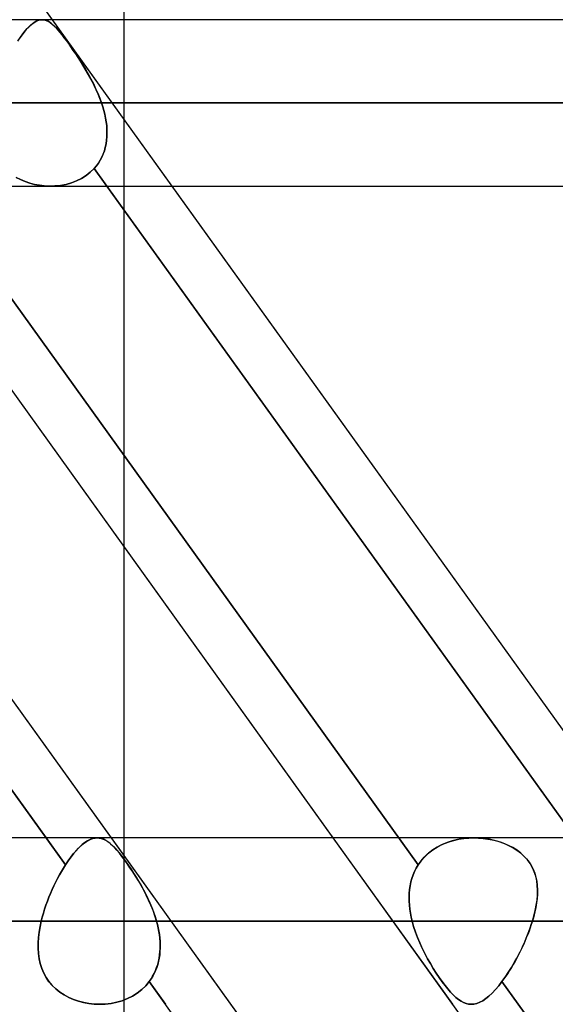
# Model space of a CAD drawing. Header units: millimetres. Extents: x -243 to 243, y -86 to 92.
# Tile 33 of 79: x -57.5 to -51.74, y 24.16 to 34.75. Entities that reach past the tile are written whole.
import ezdxf

# ---------------------------------------------------------------- set-up
doc = ezdxf.new("R2010")
doc.units = ezdxf.units.MM
doc.layers.add('MAIN-1', color=7, linetype='Continuous')

msp = doc.modelspace()

# ---------------------------------------------------------------- linework, layer by layer
at = {"layer": 'MAIN-1'}
for p, q in [((-50.335, 17.357), (-69.094, 43.441)), ((-44.64, 17.357), (-63.399, 43.441)), ((-57.15, 34.752), (-62.191, 41.762)), ((-56.385, 41.762), (-56.385, 34.752)), ((-46.593, 15.474), (-65.352, 41.558)), ((129.148, 34.752), (-129.148, 34.752)), ((129.148, 34.752), (-129.148, 34.752)), ((-57.327, 34.736), (-57.347, 34.724)), ((-57.331, 34.734), (-57.31, 34.743)), ((-57.307, 34.744), (-57.327, 34.736)), ((-57.31, 34.743), (-57.289, 34.75)), ((-57.287, 34.75), (-57.307, 34.744)), ((-57.289, 34.75), (-57.268, 34.752)), ((-57.268, 34.752), (-57.287, 34.75)), ((-57.251, 34.752), (-57.268, 34.752)), ((-57.268, 34.752), (-57.249, 34.752)), ((57.262, 34.752), (-57.262, 34.752)), ((57.262, 34.752), (-57.262, 34.752)), ((-57.234, 34.749), (-57.251, 34.752)), ((-57.249, 34.752), (-57.23, 34.748)), ((-57.216, 34.744), (-57.234, 34.749)), ((-57.23, 34.748), (-57.211, 34.741)), ((-57.199, 34.736), (-57.216, 34.744)), ((-57.211, 34.741), (-57.192, 34.732)), ((-57.182, 34.726), (-57.199, 34.736)), ((-55.863, 32.962), (-57.15, 34.752)), ((-56.385, 34.752), (-56.385, 29.09)), ((-57.471, 34.6), (-57.446, 34.631)), ((-57.433, 34.646), (-57.456, 34.619)), ((-57.446, 34.631), (-57.422, 34.659)), ((-57.411, 34.67), (-57.433, 34.646)), ((-57.422, 34.659), (-57.398, 34.683)), ((-57.389, 34.691), (-57.411, 34.67)), ((-57.398, 34.683), (-57.375, 34.703)), ((-57.368, 34.709), (-57.389, 34.691)), ((-57.375, 34.703), (-57.353, 34.72)), ((-57.347, 34.724), (-57.368, 34.709)), ((-57.353, 34.72), (-57.331, 34.734)), ((-57.192, 34.732), (-57.173, 34.719)), ((-57.165, 34.714), (-57.182, 34.726)), ((-57.173, 34.719), (-57.153, 34.704)), ((-57.147, 34.699), (-57.165, 34.714)), ((-57.153, 34.704), (-57.133, 34.686)), ((-57.128, 34.681), (-57.147, 34.699)), ((-57.133, 34.686), (-57.112, 34.664)), ((-57.109, 34.662), (-57.128, 34.681)), ((-57.112, 34.664), (-57.09, 34.64)), ((-57.09, 34.64), (-57.109, 34.662)), ((-57.069, 34.615), (-57.09, 34.64)), ((-57.09, 34.64), (-57.067, 34.612)), ((-57.503, 34.556), (-57.527, 34.52)), ((-57.521, 34.528), (-57.496, 34.565)), ((-57.479, 34.589), (-57.503, 34.556)), ((-57.496, 34.565), (-57.471, 34.6)), ((-57.456, 34.619), (-57.479, 34.589)), ((-57.047, 34.588), (-57.069, 34.615)), ((-57.067, 34.612), (-57.042, 34.582)), ((-57.025, 34.559), (-57.047, 34.588)), ((-57.042, 34.582), (-57.017, 34.549)), ((-57.002, 34.528), (-57.025, 34.559)), ((-57.017, 34.549), (-56.991, 34.514)), ((-56.977, 34.495), (-57.002, 34.528)), ((-56.991, 34.514), (-56.964, 34.476)), ((-56.952, 34.459), (-56.977, 34.495)), ((-56.964, 34.476), (-56.936, 34.435)), ((-56.927, 34.422), (-56.952, 34.459)), ((-56.936, 34.435), (-56.907, 34.393)), ((-56.901, 34.384), (-56.927, 34.422)), ((-56.907, 34.393), (-56.878, 34.35)), ((-56.875, 34.345), (-56.901, 34.384)), ((-56.878, 34.35), (-56.849, 34.305)), ((-56.849, 34.305), (-56.875, 34.345)), ((-56.823, 34.264), (-56.849, 34.305)), ((-56.849, 34.305), (-56.82, 34.259)), ((-56.798, 34.222), (-56.823, 34.264)), ((-56.82, 34.259), (-56.792, 34.212)), ((-56.773, 34.179), (-56.798, 34.222)), ((-56.792, 34.212), (-56.764, 34.164)), ((-56.748, 34.135), (-56.773, 34.179)), ((-56.764, 34.164), (-56.737, 34.115)), ((-56.724, 34.091), (-56.748, 34.135)), ((-56.737, 34.115), (-56.711, 34.065)), ((-56.702, 34.045), (-56.724, 34.091)), ((-56.711, 34.065), (-56.687, 34.014)), ((-56.68, 33.999), (-56.702, 34.045)), ((-56.687, 34.014), (-56.664, 33.963)), ((-56.66, 33.952), (-56.68, 33.999)), ((-56.664, 33.963), (-56.643, 33.91)), ((-56.641, 33.905), (-56.66, 33.952)), ((-56.643, 33.91), (-56.623, 33.857)), ((-56.623, 33.857), (-56.641, 33.905)), ((129.777, 33.857), (-129.777, 33.857)), ((-129.777, 33.857), (129.777, 33.857)), ((-128.55, 33.857), (128.55, 33.857)), ((128.55, 33.857), (-128.55, 33.857)), ((57.804, 33.857), (-57.804, 33.857)), ((-57.804, 33.857), (57.804, 33.857)), ((-56.623, 33.857), (56.623, 33.857)), ((56.623, 33.857), (-56.623, 33.857)), ((-56.61, 33.817), (-56.623, 33.857)), ((-56.623, 33.857), (-56.61, 33.817)), ((-56.599, 33.776), (-56.61, 33.817)), ((-56.61, 33.817), (-56.599, 33.776)), ((-56.588, 33.735), (-56.599, 33.776)), ((-56.599, 33.776), (-56.588, 33.735)), ((-56.58, 33.694), (-56.588, 33.735)), ((-56.588, 33.735), (-56.58, 33.694)), ((-56.573, 33.653), (-56.58, 33.694)), ((-56.58, 33.694), (-56.573, 33.653)), ((-56.568, 33.613), (-56.573, 33.653)), ((-56.573, 33.653), (-56.568, 33.613)), ((-56.566, 33.573), (-56.568, 33.613)), ((-56.568, 33.613), (-56.566, 33.573)), ((-56.565, 33.533), (-56.566, 33.573)), ((-56.566, 33.573), (-56.565, 33.533)), ((-56.569, 33.455), (-56.566, 33.493)), ((-56.566, 33.493), (-56.569, 33.455)), ((-56.566, 33.493), (-56.565, 33.533)), ((-56.565, 33.533), (-56.566, 33.493)), ((-56.593, 33.343), (-56.583, 33.379)), ((-56.583, 33.379), (-56.593, 33.343)), ((-56.575, 33.417), (-56.583, 33.379)), ((-56.583, 33.379), (-56.575, 33.416)), ((-56.575, 33.416), (-56.569, 33.455)), ((-56.569, 33.455), (-56.575, 33.417)), ((-56.638, 33.24), (-56.621, 33.273)), ((-56.621, 33.273), (-56.638, 33.24)), ((-56.606, 33.308), (-56.621, 33.273)), ((-56.621, 33.273), (-56.606, 33.307)), ((-56.606, 33.307), (-56.593, 33.343)), ((-56.593, 33.343), (-56.606, 33.308)), ((-57.012, 25.661), (-62.44, 33.209)), ((-53.215, 25.661), (-58.643, 33.209)), ((-58.643, 33.209), (-53.215, 25.661)), ((-56.703, 33.151), (-56.744, 33.111)), ((-56.744, 33.111), (-56.703, 33.151)), ((-56.703, 33.151), (-56.679, 33.179)), ((-56.679, 33.179), (-56.703, 33.151)), ((-56.703, 33.151), (-56.567, 32.962)), ((-51.262, 25.586), (-56.703, 33.151)), ((-56.679, 33.179), (-56.657, 33.209)), ((-56.657, 33.209), (-56.679, 33.179)), ((-56.657, 33.209), (-56.638, 33.24)), ((-56.638, 33.24), (-56.657, 33.209)), ((-57.543, 33.056), (-57.495, 33.032)), ((-57.495, 33.032), (-57.542, 33.056)), ((-56.839, 33.044), (-56.892, 33.018)), ((-56.892, 33.018), (-56.839, 33.044)), ((-56.789, 33.075), (-56.839, 33.044)), ((-56.839, 33.044), (-56.79, 33.075)), ((-56.79, 33.075), (-56.744, 33.111)), ((-56.744, 33.111), (-56.789, 33.075)), ((-129.187, 32.962), (129.187, 32.962)), ((-129.187, 32.962), (129.187, 32.962)), ((-62.263, 32.962), (-57.221, 25.952)), ((-56.517, 25.953), (-61.558, 32.962)), ((-54.129, 25.952), (-59.17, 32.962)), ((-57.446, 33.011), (-57.495, 33.032)), ((-57.495, 33.032), (-57.447, 33.011)), ((-57.447, 33.011), (-57.396, 32.995)), ((-57.396, 32.994), (-57.446, 33.011)), ((-57.396, 32.995), (-57.345, 32.981)), ((-57.344, 32.981), (-57.396, 32.994)), ((-57.345, 32.981), (-57.293, 32.972)), ((-57.292, 32.972), (-57.344, 32.981)), ((-57.293, 32.972), (-57.24, 32.965)), ((-57.239, 32.965), (-57.292, 32.972)), ((-57.24, 32.965), (-57.187, 32.963)), ((-57.187, 32.963), (-57.239, 32.965)), ((-57.125, 32.964), (-57.187, 32.963)), ((-57.187, 32.963), (-57.125, 32.964)), ((-57.173, 32.962), (57.173, 32.962)), ((-57.173, 32.962), (57.173, 32.962)), ((-57.064, 32.97), (-57.125, 32.964)), ((-57.125, 32.964), (-57.064, 32.97)), ((-57.005, 32.981), (-57.064, 32.97)), ((-57.064, 32.97), (-57.005, 32.981)), ((-56.947, 32.997), (-57.005, 32.981)), ((-57.005, 32.981), (-56.947, 32.997)), ((-56.892, 33.018), (-56.947, 32.997)), ((-56.947, 32.997), (-56.892, 33.018)), ((-56.567, 32.962), (-51.526, 25.952)), ((-50.821, 25.952), (-55.863, 32.962)), ((-56.385, 29.09), (-56.385, 25.952)), ((135.479, 25.952), (-135.479, 25.952)), ((135.479, 25.952), (-135.479, 25.952)), ((-57.221, 25.952), (-57.012, 25.661)), ((-56.74, 25.938), (-56.716, 25.946)), ((-56.694, 25.951), (-56.72, 25.945)), ((-56.716, 25.946), (-56.692, 25.951)), ((-56.669, 25.952), (-56.694, 25.951)), ((-56.692, 25.951), (-56.669, 25.952)), ((-56.646, 25.951), (-56.669, 25.952)), ((-56.669, 25.952), (-56.648, 25.951)), ((-52.614, 25.952), (-56.669, 25.952)), ((-52.614, 25.952), (-56.669, 25.952)), ((-56.648, 25.951), (-56.627, 25.947)), ((-56.623, 25.946), (-56.646, 25.951)), ((-56.627, 25.947), (-56.607, 25.94)), ((-56.6, 25.937), (-56.623, 25.946)), ((-55.23, 24.163), (-56.517, 25.953)), ((-56.385, 25.952), (-56.385, 21.17)), ((-52.841, 24.163), (-54.129, 25.952)), ((-52.777, 25.938), (-52.723, 25.946)), ((-52.673, 25.951), (-52.733, 25.945)), ((-52.723, 25.946), (-52.668, 25.951)), ((-52.614, 25.952), (-52.673, 25.951)), ((-52.668, 25.951), (-52.614, 25.952)), ((-52.614, 25.952), (-52.564, 25.951)), ((-52.558, 25.951), (-52.614, 25.952)), ((-52.564, 25.951), (-52.514, 25.947)), ((-52.503, 25.946), (-52.558, 25.951)), ((-52.514, 25.947), (-52.465, 25.94)), ((-52.448, 25.937), (-52.503, 25.946)), ((-56.898, 25.813), (-56.871, 25.843)), ((-56.859, 25.854), (-56.889, 25.823)), ((-56.871, 25.843), (-56.843, 25.869)), ((-56.83, 25.88), (-56.859, 25.854)), ((-56.843, 25.869), (-56.817, 25.891)), ((-56.802, 25.903), (-56.83, 25.88)), ((-56.817, 25.891), (-56.79, 25.91)), ((-56.774, 25.921), (-56.802, 25.903)), ((-56.79, 25.91), (-56.765, 25.926)), ((-56.747, 25.935), (-56.774, 25.921)), ((-56.765, 25.926), (-56.74, 25.938)), ((-56.72, 25.945), (-56.747, 25.935)), ((-56.607, 25.94), (-56.587, 25.931)), ((-56.577, 25.926), (-56.6, 25.937)), ((-56.587, 25.931), (-56.566, 25.919)), ((-56.555, 25.911), (-56.577, 25.926)), ((-56.566, 25.919), (-56.546, 25.905)), ((-56.531, 25.893), (-56.555, 25.911)), ((-56.546, 25.905), (-56.525, 25.888)), ((-56.508, 25.872), (-56.531, 25.893)), ((-56.525, 25.888), (-56.503, 25.868)), ((-56.483, 25.848), (-56.508, 25.872)), ((-56.503, 25.868), (-56.481, 25.845)), ((-56.458, 25.819), (-56.483, 25.848)), ((-56.481, 25.845), (-56.458, 25.82)), ((-53.072, 25.813), (-53.028, 25.843)), ((-53.009, 25.854), (-53.058, 25.823)), ((-53.028, 25.843), (-52.981, 25.869)), ((-52.958, 25.88), (-53.009, 25.854)), ((-52.981, 25.869), (-52.933, 25.891)), ((-52.904, 25.903), (-52.958, 25.88)), ((-52.933, 25.891), (-52.882, 25.91)), ((-52.848, 25.921), (-52.904, 25.903)), ((-52.882, 25.91), (-52.83, 25.926)), ((-52.791, 25.935), (-52.848, 25.921)), ((-52.83, 25.926), (-52.777, 25.938)), ((-52.733, 25.945), (-52.791, 25.935)), ((-52.465, 25.94), (-52.417, 25.931)), ((-52.395, 25.926), (-52.448, 25.937)), ((-52.417, 25.931), (-52.37, 25.919)), ((-52.343, 25.911), (-52.395, 25.926)), ((-52.37, 25.919), (-52.323, 25.905)), ((-52.292, 25.893), (-52.343, 25.911)), ((-52.323, 25.905), (-52.278, 25.888)), ((-52.243, 25.872), (-52.292, 25.893)), ((-52.278, 25.888), (-52.234, 25.868)), ((-52.196, 25.848), (-52.243, 25.872)), ((-52.234, 25.868), (-52.192, 25.845)), ((-52.151, 25.819), (-52.196, 25.848)), ((-52.192, 25.845), (-52.152, 25.82)), ((-56.984, 25.704), (-56.955, 25.744)), ((-56.95, 25.75), (-56.981, 25.707)), ((-56.955, 25.744), (-56.927, 25.78)), ((-56.92, 25.788), (-56.95, 25.75)), ((-56.927, 25.78), (-56.898, 25.813)), ((-56.889, 25.823), (-56.92, 25.788)), ((-56.458, 25.82), (-56.434, 25.792)), ((-56.431, 25.788), (-56.458, 25.819)), ((-56.434, 25.792), (-56.41, 25.761)), ((-56.404, 25.754), (-56.431, 25.788)), ((-56.41, 25.761), (-56.385, 25.728)), ((-56.376, 25.716), (-56.404, 25.754)), ((-53.184, 25.704), (-53.15, 25.744)), ((-53.144, 25.75), (-53.182, 25.707)), ((-53.15, 25.744), (-53.113, 25.78)), ((-53.103, 25.788), (-53.144, 25.75)), ((-53.113, 25.78), (-53.072, 25.813)), ((-53.058, 25.823), (-53.103, 25.788)), ((-52.152, 25.82), (-52.114, 25.792)), ((-52.11, 25.788), (-52.151, 25.819)), ((-52.114, 25.792), (-52.08, 25.761)), ((-52.073, 25.754), (-52.11, 25.788)), ((-52.08, 25.761), (-52.049, 25.728)), ((-52.039, 25.716), (-52.073, 25.754)), ((-57.012, 25.661), (-57.034, 25.627)), ((-57.034, 25.627), (-57.012, 25.661)), ((-56.981, 25.707), (-57.012, 25.661)), ((-57.012, 25.661), (-56.984, 25.704)), ((-56.385, 25.728), (-56.359, 25.693)), ((-56.347, 25.676), (-56.376, 25.716)), ((-56.359, 25.693), (-56.332, 25.655)), ((-56.317, 25.632), (-56.347, 25.676)), ((-56.332, 25.655), (-56.305, 25.615)), ((-56.286, 25.587), (-56.317, 25.632)), ((-53.235, 25.627), (-53.215, 25.661)), ((-53.215, 25.661), (-53.235, 25.627)), ((-53.182, 25.707), (-53.215, 25.661)), ((-53.215, 25.661), (-53.184, 25.704)), ((-52.049, 25.728), (-52.021, 25.693)), ((-52.01, 25.676), (-52.039, 25.716)), ((-52.021, 25.693), (-51.997, 25.655)), ((-51.985, 25.632), (-52.01, 25.676)), ((-51.997, 25.655), (-51.977, 25.615)), ((-51.965, 25.587), (-51.985, 25.632)), ((-57.076, 25.555), (-57.096, 25.517)), ((-57.096, 25.517), (-57.076, 25.555)), ((-57.055, 25.592), (-57.076, 25.555)), ((-57.076, 25.555), (-57.055, 25.592)), ((-57.034, 25.627), (-57.055, 25.592)), ((-57.055, 25.592), (-57.034, 25.627)), ((-56.305, 25.615), (-56.278, 25.573)), ((-56.256, 25.54), (-56.286, 25.587)), ((-56.278, 25.573), (-56.251, 25.53)), ((-56.227, 25.491), (-56.256, 25.54)), ((-56.251, 25.53), (-56.224, 25.486)), ((-53.282, 25.517), (-53.269, 25.555)), ((-53.269, 25.555), (-53.282, 25.517)), ((-53.269, 25.555), (-53.253, 25.592)), ((-53.253, 25.592), (-53.269, 25.555)), ((-53.253, 25.592), (-53.235, 25.627)), ((-53.235, 25.627), (-53.253, 25.592)), ((-51.977, 25.615), (-51.96, 25.573)), ((-51.95, 25.54), (-51.965, 25.587)), ((-51.96, 25.573), (-51.948, 25.53)), ((-51.939, 25.491), (-51.95, 25.54)), ((-51.948, 25.53), (-51.939, 25.486)), ((-57.136, 25.438), (-57.155, 25.397)), ((-57.154, 25.397), (-57.136, 25.438)), ((-57.116, 25.478), (-57.136, 25.438)), ((-57.136, 25.438), (-57.116, 25.478)), ((-57.096, 25.517), (-57.116, 25.478)), ((-57.116, 25.478), (-57.096, 25.517)), ((-56.198, 25.441), (-56.227, 25.491)), ((-56.224, 25.486), (-56.198, 25.441)), ((-56.169, 25.39), (-56.198, 25.441)), ((-56.198, 25.441), (-56.172, 25.395)), ((-53.308, 25.397), (-53.302, 25.438)), ((-53.302, 25.438), (-53.308, 25.397)), ((-53.302, 25.438), (-53.293, 25.478)), ((-53.293, 25.478), (-53.302, 25.438)), ((-53.293, 25.478), (-53.282, 25.517)), ((-53.282, 25.517), (-53.293, 25.478)), ((-51.933, 25.441), (-51.939, 25.491)), ((-51.939, 25.486), (-51.933, 25.441)), ((-51.933, 25.441), (-51.931, 25.395)), ((-51.931, 25.39), (-51.933, 25.441)), ((-57.19, 25.314), (-57.206, 25.272)), ((-57.206, 25.272), (-57.19, 25.314)), ((-57.173, 25.356), (-57.19, 25.314)), ((-57.19, 25.314), (-57.173, 25.356)), ((-57.155, 25.397), (-57.173, 25.356)), ((-57.173, 25.356), (-57.154, 25.397)), ((-56.172, 25.395), (-56.148, 25.348)), ((-56.142, 25.337), (-56.169, 25.39)), ((-56.148, 25.348), (-56.124, 25.301)), ((-56.116, 25.283), (-56.142, 25.337)), ((-53.313, 25.314), (-53.312, 25.356)), ((-53.312, 25.356), (-53.313, 25.314)), ((-53.312, 25.272), (-53.313, 25.314)), ((-53.313, 25.314), (-53.312, 25.272)), ((-53.312, 25.356), (-53.308, 25.397)), ((-53.308, 25.397), (-53.312, 25.356)), ((-51.936, 25.283), (-51.932, 25.337)), ((-51.931, 25.348), (-51.935, 25.301)), ((-51.932, 25.337), (-51.931, 25.39)), ((-51.931, 25.395), (-51.931, 25.348)), ((-57.222, 25.229), (-57.236, 25.186)), ((-57.236, 25.186), (-57.222, 25.229)), ((-57.206, 25.272), (-57.222, 25.229)), ((-57.222, 25.229), (-57.206, 25.272)), ((-56.124, 25.301), (-56.103, 25.253)), ((-56.092, 25.228), (-56.116, 25.283)), ((-56.103, 25.253), (-56.082, 25.205)), ((-56.069, 25.172), (-56.092, 25.228)), ((-56.082, 25.205), (-56.064, 25.156)), ((-53.31, 25.229), (-53.312, 25.272)), ((-53.312, 25.272), (-53.31, 25.229)), ((-53.305, 25.186), (-53.31, 25.229)), ((-53.31, 25.229), (-53.305, 25.186)), ((-51.949, 25.205), (-51.959, 25.156)), ((-51.955, 25.172), (-51.944, 25.228)), ((-51.94, 25.253), (-51.949, 25.205)), ((-51.944, 25.228), (-51.936, 25.283)), ((-51.935, 25.301), (-51.94, 25.253)), ((-57.261, 25.1), (-57.272, 25.057)), ((-57.272, 25.057), (-57.261, 25.1)), ((-57.249, 25.143), (-57.261, 25.1)), ((-57.261, 25.1), (-57.249, 25.143)), ((-57.236, 25.186), (-57.249, 25.143)), ((-57.249, 25.143), (-57.236, 25.186)), ((-56.049, 25.115), (-56.069, 25.172)), ((-56.064, 25.156), (-56.047, 25.107)), ((-56.032, 25.057), (-56.049, 25.115)), ((-56.047, 25.107), (-56.032, 25.057)), ((-53.299, 25.143), (-53.305, 25.186)), ((-53.305, 25.186), (-53.299, 25.143)), ((-53.29, 25.1), (-53.299, 25.143)), ((-53.299, 25.143), (-53.29, 25.1)), ((-53.28, 25.057), (-53.29, 25.1)), ((-53.29, 25.1), (-53.28, 25.057)), ((-51.985, 25.057), (-51.969, 25.115)), ((-51.971, 25.107), (-51.985, 25.057)), ((-51.959, 25.156), (-51.971, 25.107)), ((-51.969, 25.115), (-51.955, 25.172)), ((136.222, 25.057), (-136.222, 25.057)), ((-136.222, 25.057), (136.222, 25.057)), ((-134.88, 25.057), (134.88, 25.057)), ((134.88, 25.057), (-134.88, 25.057)), ((-57.295, 24.939), (-57.285, 24.998)), ((-57.285, 24.998), (-57.295, 24.939)), ((-57.285, 24.998), (-57.272, 25.057)), ((-57.272, 25.057), (-57.285, 24.998)), ((-57.272, 25.057), (-53.28, 25.057)), ((-53.28, 25.057), (-57.272, 25.057)), ((-51.985, 25.057), (-56.032, 25.057)), ((-56.032, 25.057), (-51.985, 25.057)), ((-56.032, 25.057), (-56.022, 25.021)), ((-56.022, 25.021), (-56.032, 25.057)), ((-56.022, 25.021), (-56.014, 24.985)), ((-56.013, 24.984), (-56.022, 25.021)), ((-53.28, 25.057), (-53.264, 24.998)), ((-53.264, 24.998), (-53.28, 25.057)), ((-53.264, 24.998), (-53.244, 24.939)), ((-53.244, 24.939), (-53.264, 24.998)), ((-52.009, 24.984), (-51.997, 25.021)), ((-51.997, 25.021), (-52.009, 24.985)), ((-51.997, 25.021), (-51.985, 25.057)), ((-51.985, 25.057), (-51.997, 25.021)), ((-57.302, 24.88), (-57.295, 24.939)), ((-57.295, 24.939), (-57.302, 24.88)), ((-56.014, 24.985), (-56.007, 24.949)), ((-56.006, 24.947), (-56.013, 24.984)), ((-56.007, 24.949), (-56.001, 24.912)), ((-56, 24.91), (-56.006, 24.947)), ((-56.001, 24.912), (-55.996, 24.876)), ((-55.996, 24.873), (-56, 24.91)), ((-53.244, 24.939), (-53.222, 24.88)), ((-53.222, 24.88), (-53.244, 24.939)), ((-52.052, 24.873), (-52.037, 24.91)), ((-52.036, 24.912), (-52.051, 24.876)), ((-52.037, 24.91), (-52.023, 24.947)), ((-52.022, 24.949), (-52.036, 24.912)), ((-52.023, 24.947), (-52.009, 24.984)), ((-52.009, 24.985), (-52.022, 24.949)), ((-57.306, 24.765), (-57.305, 24.822)), ((-57.305, 24.822), (-57.306, 24.764)), ((-57.305, 24.822), (-57.302, 24.88)), ((-57.302, 24.88), (-57.305, 24.822)), ((-55.996, 24.876), (-55.993, 24.839)), ((-55.993, 24.836), (-55.996, 24.873)), ((-55.993, 24.839), (-55.992, 24.802)), ((-55.992, 24.8), (-55.993, 24.836)), ((-55.992, 24.802), (-55.992, 24.766)), ((-55.992, 24.764), (-55.992, 24.8)), ((-53.222, 24.88), (-53.198, 24.822)), ((-53.198, 24.822), (-53.222, 24.88)), ((-53.198, 24.822), (-53.171, 24.764)), ((-53.172, 24.765), (-53.198, 24.822)), ((-52.101, 24.764), (-52.084, 24.8)), ((-52.083, 24.802), (-52.1, 24.766)), ((-52.084, 24.8), (-52.067, 24.836)), ((-52.066, 24.839), (-52.083, 24.802)), ((-52.067, 24.836), (-52.052, 24.873)), ((-52.051, 24.876), (-52.066, 24.839)), ((-57.302, 24.708), (-57.306, 24.765)), ((-57.306, 24.764), (-57.302, 24.708)), ((-57.294, 24.653), (-57.302, 24.708)), ((-57.302, 24.708), (-57.294, 24.653)), ((-55.997, 24.694), (-56.003, 24.659)), ((-56.003, 24.658), (-55.998, 24.693)), ((-55.998, 24.693), (-55.994, 24.728)), ((-55.994, 24.73), (-55.997, 24.694)), ((-55.992, 24.766), (-55.994, 24.73)), ((-55.994, 24.728), (-55.992, 24.764)), ((-53.144, 24.708), (-53.172, 24.765)), ((-53.171, 24.764), (-53.143, 24.708)), ((-53.114, 24.653), (-53.144, 24.708)), ((-53.143, 24.708), (-53.114, 24.653)), ((-52.154, 24.658), (-52.136, 24.693)), ((-52.135, 24.694), (-52.153, 24.659)), ((-52.136, 24.693), (-52.118, 24.728)), ((-52.117, 24.73), (-52.135, 24.694)), ((-52.118, 24.728), (-52.101, 24.764)), ((-52.1, 24.766), (-52.117, 24.73)), ((-57.283, 24.6), (-57.294, 24.653)), ((-57.294, 24.653), (-57.283, 24.6)), ((-57.266, 24.548), (-57.283, 24.6)), ((-57.283, 24.6), (-57.266, 24.548)), ((-56.03, 24.557), (-56.019, 24.59)), ((-56.019, 24.591), (-56.029, 24.558)), ((-56.01, 24.625), (-56.019, 24.591)), ((-56.019, 24.59), (-56.01, 24.624)), ((-56.003, 24.659), (-56.01, 24.625)), ((-56.01, 24.624), (-56.003, 24.658)), ((-53.114, 24.653), (-53.084, 24.6)), ((-53.084, 24.6), (-53.114, 24.653)), ((-53.084, 24.6), (-53.052, 24.548)), ((-53.052, 24.548), (-53.084, 24.6)), ((-52.212, 24.557), (-52.192, 24.59)), ((-52.192, 24.591), (-52.211, 24.558)), ((-52.172, 24.625), (-52.192, 24.591)), ((-52.192, 24.59), (-52.173, 24.624)), ((-52.173, 24.624), (-52.154, 24.658)), ((-52.153, 24.659), (-52.172, 24.625)), ((-57.245, 24.499), (-57.266, 24.548)), ((-57.266, 24.548), (-57.245, 24.499)), ((-57.219, 24.451), (-57.245, 24.499)), ((-57.245, 24.499), (-57.219, 24.451)), ((-56.072, 24.464), (-56.09, 24.435)), ((-56.09, 24.435), (-56.073, 24.464)), ((-56.073, 24.464), (-56.056, 24.494)), ((-56.056, 24.494), (-56.072, 24.464)), ((-56.042, 24.526), (-56.056, 24.494)), ((-56.056, 24.494), (-56.042, 24.525)), ((-56.029, 24.558), (-56.042, 24.526)), ((-56.042, 24.525), (-56.03, 24.557)), ((-53.052, 24.548), (-53.021, 24.499)), ((-53.021, 24.499), (-53.052, 24.548)), ((-53.021, 24.499), (-52.989, 24.451)), ((-52.989, 24.451), (-53.021, 24.499)), ((-52.292, 24.435), (-52.272, 24.464)), ((-52.272, 24.464), (-52.292, 24.435)), ((-52.272, 24.464), (-52.252, 24.494)), ((-52.251, 24.494), (-52.272, 24.464)), ((-52.252, 24.494), (-52.232, 24.525)), ((-52.231, 24.526), (-52.251, 24.494)), ((-52.232, 24.525), (-52.212, 24.557)), ((-52.211, 24.558), (-52.231, 24.526)), ((-57.189, 24.406), (-57.219, 24.451)), ((-57.219, 24.451), (-57.189, 24.407)), ((-57.189, 24.407), (-57.154, 24.366)), ((-57.154, 24.365), (-57.189, 24.406)), ((-57.154, 24.366), (-57.115, 24.328)), ((-57.115, 24.328), (-57.154, 24.365)), ((-56.148, 24.361), (-56.191, 24.32)), ((-56.191, 24.32), (-56.148, 24.361)), ((-56.11, 24.407), (-56.148, 24.361)), ((-56.148, 24.361), (-56.11, 24.407)), ((-56.09, 24.435), (-56.11, 24.407)), ((-56.11, 24.407), (-56.09, 24.435)), ((-56.11, 24.407), (-55.934, 24.163)), ((-50.681, 16.858), (-56.11, 24.407)), ((-52.989, 24.451), (-52.957, 24.407)), ((-52.957, 24.406), (-52.989, 24.451)), ((-52.957, 24.407), (-52.926, 24.366)), ((-52.926, 24.365), (-52.957, 24.406)), ((-52.926, 24.366), (-52.896, 24.328)), ((-52.896, 24.328), (-52.926, 24.365)), ((-52.384, 24.32), (-52.348, 24.361)), ((-52.348, 24.361), (-52.384, 24.32)), ((-52.348, 24.361), (-52.313, 24.407)), ((-52.313, 24.407), (-52.348, 24.361)), ((-52.313, 24.407), (-52.292, 24.435)), ((-52.292, 24.435), (-52.313, 24.407)), ((-46.884, 16.858), (-52.313, 24.407)), ((-52.313, 24.407), (-46.884, 16.858)), ((-57.072, 24.294), (-57.115, 24.328)), ((-57.115, 24.328), (-57.072, 24.294)), ((-57.025, 24.263), (-57.072, 24.294)), ((-57.072, 24.294), (-57.025, 24.263)), ((-56.976, 24.237), (-57.025, 24.263)), ((-57.025, 24.263), (-56.976, 24.237)), ((-56.238, 24.283), (-56.289, 24.251)), ((-56.289, 24.251), (-56.238, 24.283)), ((-56.191, 24.32), (-56.238, 24.283)), ((-56.238, 24.283), (-56.191, 24.32)), ((-52.896, 24.328), (-52.866, 24.294)), ((-52.866, 24.294), (-52.896, 24.328)), ((-52.866, 24.294), (-52.837, 24.263)), ((-52.837, 24.263), (-52.866, 24.294)), ((-52.837, 24.263), (-52.808, 24.237)), ((-52.808, 24.237), (-52.837, 24.263)), ((-52.453, 24.251), (-52.419, 24.283)), ((-52.419, 24.283), (-52.453, 24.251)), ((-52.419, 24.283), (-52.384, 24.32)), ((-52.384, 24.32), (-52.419, 24.283)), ((-56.924, 24.214), (-56.976, 24.237)), ((-56.976, 24.237), (-56.924, 24.214)), ((-56.87, 24.196), (-56.924, 24.214)), ((-56.924, 24.214), (-56.871, 24.196)), ((-56.871, 24.196), (-56.816, 24.182)), ((-56.815, 24.182), (-56.87, 24.196)), ((-56.816, 24.182), (-56.76, 24.171)), ((-56.759, 24.171), (-56.815, 24.182)), ((-56.76, 24.171), (-56.703, 24.165)), ((-56.703, 24.165), (-56.759, 24.171)), ((-56.646, 24.163), (-56.703, 24.165)), ((-56.703, 24.165), (-56.646, 24.163)), ((-56.583, 24.165), (-56.646, 24.163)), ((-56.646, 24.163), (-56.583, 24.165)), ((-56.521, 24.172), (-56.583, 24.165)), ((-56.583, 24.165), (-56.521, 24.172)), ((-56.46, 24.184), (-56.521, 24.172)), ((-56.521, 24.172), (-56.46, 24.184)), ((-56.4, 24.201), (-56.46, 24.184)), ((-56.46, 24.184), (-56.4, 24.201)), ((-56.343, 24.224), (-56.4, 24.201)), ((-56.4, 24.201), (-56.343, 24.224)), ((-56.289, 24.251), (-56.343, 24.224)), ((-56.343, 24.224), (-56.289, 24.251)), ((-50.335, 17.357), (-55.23, 24.163)), ((-52.808, 24.237), (-52.781, 24.214)), ((-52.781, 24.214), (-52.808, 24.237)), ((-52.781, 24.214), (-52.753, 24.196)), ((-52.753, 24.196), (-52.781, 24.214)), ((-52.753, 24.196), (-52.726, 24.182)), ((-52.726, 24.182), (-52.753, 24.196)), ((-52.726, 24.182), (-52.699, 24.171)), ((-52.699, 24.171), (-52.726, 24.182)), ((-52.699, 24.171), (-52.672, 24.165)), ((-52.672, 24.165), (-52.699, 24.171)), ((-52.672, 24.165), (-52.645, 24.163)), ((-52.645, 24.163), (-52.672, 24.165)), ((-52.645, 24.163), (-52.615, 24.165)), ((-52.615, 24.165), (-52.645, 24.163)), ((-52.615, 24.165), (-52.584, 24.172)), ((-52.584, 24.172), (-52.615, 24.165)), ((-52.584, 24.172), (-52.552, 24.184)), ((-52.552, 24.184), (-52.584, 24.172)), ((-52.552, 24.184), (-52.52, 24.201)), ((-52.52, 24.201), (-52.552, 24.184)), ((-52.52, 24.201), (-52.487, 24.224)), ((-52.487, 24.224), (-52.52, 24.201)), ((-52.487, 24.224), (-52.453, 24.251)), ((-52.453, 24.251), (-52.487, 24.224))]:
    msp.add_line(p, q, dxfattribs=at)

doc.saveas('drawing.dxf')
